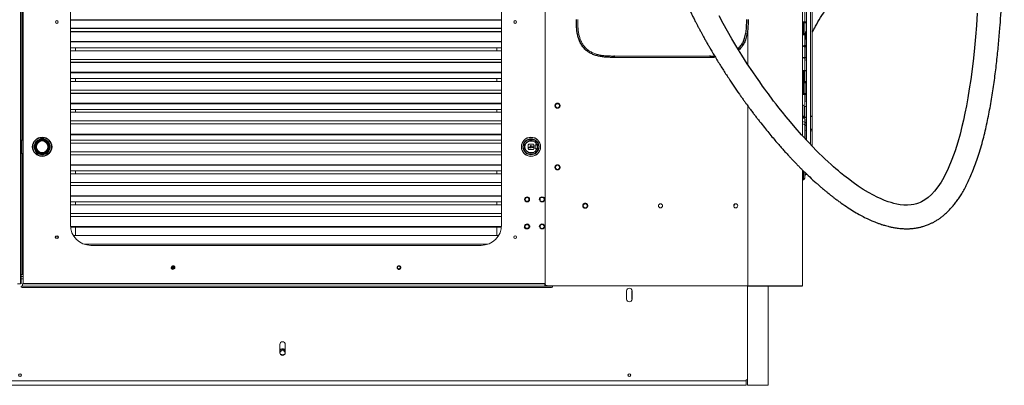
# Model space of a CAD drawing. Header units: millimetres. Extents: x 6 to 425, y 6 to 273.
# Tile 30 of 103: x 198 to 245, y 98 to 116. Entities that reach past the tile are written whole.
import ezdxf

# ---------------------------------------------------------------- set-up
doc = ezdxf.new("R2010")
doc.units = ezdxf.units.MM

msp = doc.modelspace()

# ---------------------------------------------------------------- linework, layer by layer
at = {"color": 144, "linetype": 'Continuous', "lineweight": 18}
for p, q in [((197.541, 102.642), (197.541, 148.087)), ((197.574, 147.887), (197.574, 102.642)), ((197.676, 147.887), (197.676, 102.642)), ((223.092, 147.857), (223.092, 102.657)), ((235.625, 147.957), (235.625, 109.854)), ((197.573, 147.255), (197.573, 109.647)), ((197.643, 109.647), (197.643, 147.255)), ((199.973, 105.523), (199.973, 145.023)), ((220.973, 145.023), (220.973, 105.523)), ((235.727, 119.053), (235.727, 109.742)), ((235.813, 119.053), (235.813, 109.649)), ((236.011, 109.438), (236.011, 119.053)), ((236.097, 119.053), (236.097, 109.387)), ((232.958, 115.122), (232.958, 113.334)), ((235.799, 115.416), (235.627, 115.414)), ((235.627, 115.364), (235.627, 115.398)), ((235.627, 115.364), (235.637, 115.364)), ((235.635, 115.406), (235.798, 115.408)), ((235.798, 115.355), (235.635, 115.356)), ((235.637, 115.398), (235.684, 115.398)), ((235.637, 115.364), (235.637, 115.398)), ((235.684, 115.364), (235.637, 115.364)), ((235.672, 115.347), (235.664, 115.347)), ((235.664, 114.834), (235.664, 115.347)), ((235.672, 115.415), (235.704, 115.415)), ((235.672, 115.347), (235.672, 114.834)), ((235.684, 115.398), (235.684, 115.364)), ((235.704, 115.415), (235.813, 115.416)), ((235.798, 115.408), (235.813, 115.408)), ((235.813, 115.354), (235.798, 115.355)), ((235.813, 115.416), (235.799, 115.416)), ((235.627, 114.817), (235.637, 114.817)), ((235.627, 114.817), (235.627, 114.784)), ((235.637, 114.784), (235.627, 114.784)), ((235.637, 114.776), (235.635, 114.776)), ((235.684, 114.826), (235.637, 114.826)), ((235.637, 114.817), (235.684, 114.818)), ((235.637, 114.784), (235.637, 114.817)), ((235.637, 114.784), (235.684, 114.783)), ((235.684, 114.775), (235.637, 114.776)), ((235.664, 114.784), (235.654, 114.784)), ((235.672, 114.834), (235.664, 114.834)), ((235.664, 114.784), (235.664, 114.784)), ((235.684, 114.826), (235.702, 114.826)), ((235.684, 114.783), (235.684, 114.818)), ((235.684, 114.783), (235.694, 114.783)), ((235.702, 114.775), (235.684, 114.775)), ((235.704, 114.835), (235.694, 114.834)), ((235.694, 114.818), (235.694, 114.783)), ((235.702, 114.826), (235.704, 114.826)), ((235.704, 114.775), (235.702, 114.775)), ((235.813, 114.836), (235.704, 114.835)), ((235.704, 114.826), (235.813, 114.827)), ((235.813, 114.774), (235.704, 114.775)), ((235.799, 114.766), (235.813, 114.766)), ((235.799, 114.255), (235.799, 114.766)), ((199.973, 114.429), (220.973, 114.429)), ((199.973, 114.148), (220.973, 114.148)), ((200.229, 114.004), (200.229, 114.148)), ((220.73, 114.004), (220.73, 114.148)), ((235.637, 114.237), (235.627, 114.237)), ((235.627, 114.203), (235.627, 114.237)), ((235.635, 114.245), (235.637, 114.245)), ((235.672, 114.246), (235.654, 114.245)), ((235.654, 114.237), (235.654, 114.203)), ((235.664, 114.203), (235.654, 114.203)), ((235.664, 114.203), (235.664, 114.237)), ((235.799, 114.255), (235.704, 114.254)), ((235.704, 114.246), (235.813, 114.247)), ((235.813, 114.194), (235.704, 114.194)), ((235.704, 114.186), (235.799, 114.185)), ((235.797, 114.502), (235.797, 114.542)), ((235.797, 114.542), (235.799, 114.542)), ((235.797, 114.502), (235.799, 114.502)), ((235.813, 114.255), (235.799, 114.255)), ((235.799, 113.674), (235.799, 114.185)), ((235.799, 114.185), (235.813, 114.185)), ((199.973, 114.004), (220.973, 114.004)), ((226.458, 113.745), (226.458, 113.766)), ((226.458, 113.745), (231.125, 113.745)), ((231.125, 113.679), (226.458, 113.679)), ((231.125, 113.745), (231.125, 113.679)), ((235.799, 113.674), (235.627, 113.673)), ((235.627, 113.623), (235.627, 113.656)), ((235.637, 113.623), (235.627, 113.623)), ((235.635, 113.665), (235.798, 113.666)), ((235.672, 113.673), (235.799, 113.674)), ((235.797, 113.898), (235.797, 113.938)), ((235.797, 113.898), (235.797, 113.674)), ((235.797, 113.666), (235.797, 113.51)), ((235.798, 113.666), (235.813, 113.666)), ((220.973, 113.583), (199.973, 113.583)), ((235.635, 113.615), (235.637, 113.615)), ((199.973, 112.928), (220.973, 112.928)), ((235.684, 113.042), (235.637, 113.042)), ((235.637, 113.034), (235.684, 113.034)), ((235.664, 112.512), (235.664, 113.025)), ((235.664, 113.025), (235.672, 113.025)), ((235.672, 113.025), (235.672, 112.512)), ((235.704, 113.025), (235.672, 113.025)), ((235.684, 113.034), (235.702, 113.034)), ((235.704, 113.025), (235.694, 113.025)), ((235.702, 113.034), (235.704, 113.034)), ((235.704, 113.034), (235.813, 113.033)), ((235.704, 113.025), (235.704, 112.504)), ((235.813, 113.024), (235.704, 113.025)), ((199.973, 112.648), (220.973, 112.648)), ((199.973, 112.503), (220.973, 112.503)), ((200.229, 112.503), (200.229, 112.648)), ((220.73, 112.503), (220.73, 112.648)), ((235.627, 112.462), (235.627, 112.495)), ((235.637, 112.495), (235.627, 112.495)), ((235.627, 112.462), (235.637, 112.462)), ((235.627, 112.445), (235.799, 112.444)), ((235.798, 112.452), (235.635, 112.454)), ((235.637, 112.504), (235.684, 112.504)), ((235.684, 112.496), (235.637, 112.495)), ((235.637, 112.495), (235.637, 112.462)), ((235.637, 112.462), (235.684, 112.462)), ((235.664, 112.512), (235.672, 112.512)), ((235.664, 112.445), (235.672, 112.445)), ((235.664, 111.932), (235.664, 112.445)), ((235.672, 112.445), (235.672, 111.932)), ((235.684, 112.462), (235.684, 112.496)), ((235.694, 112.496), (235.684, 112.496)), ((235.684, 112.462), (235.694, 112.461)), ((235.704, 112.513), (235.694, 112.513)), ((235.694, 112.496), (235.694, 112.461)), ((235.702, 112.504), (235.704, 112.504)), ((235.813, 112.505), (235.704, 112.504)), ((235.797, 112.419), (235.813, 112.419)), ((235.797, 111.529), (235.797, 112.419)), ((235.813, 112.452), (235.798, 112.452)), ((235.799, 112.444), (235.813, 112.444)), ((220.973, 112.082), (199.973, 112.082)), ((235.627, 111.882), (235.627, 111.915)), ((235.637, 111.915), (235.627, 111.915)), ((235.635, 111.923), (235.798, 111.925)), ((235.798, 111.872), (235.635, 111.873)), ((235.637, 111.915), (235.684, 111.915)), ((235.637, 111.881), (235.637, 111.915)), ((235.684, 111.881), (235.637, 111.881)), ((235.664, 111.932), (235.664, 111.924)), ((235.664, 111.915), (235.664, 111.915)), ((235.684, 111.915), (235.694, 111.916)), ((235.684, 111.915), (235.684, 111.881)), ((235.694, 111.881), (235.684, 111.881)), ((235.694, 111.881), (235.694, 111.916)), ((235.702, 111.924), (235.704, 111.924)), ((235.704, 111.873), (235.702, 111.873)), ((235.798, 111.925), (235.813, 111.925)), ((235.813, 111.872), (235.798, 111.872)), ((220.973, 111.442), (199.973, 111.442)), ((232.958, 111.315), (232.958, 102.557)), ((235.627, 111.335), (235.637, 111.335)), ((235.627, 111.335), (235.627, 111.301)), ((235.637, 111.301), (235.627, 111.301)), ((235.635, 111.343), (235.637, 111.343)), ((235.637, 111.301), (235.637, 111.335)), ((235.672, 111.343), (235.654, 111.343)), ((235.654, 111.335), (235.664, 111.335)), ((235.813, 111.291), (235.704, 111.292)), ((235.704, 111.284), (235.704, 110.771)), ((235.813, 111.283), (235.704, 111.284)), ((235.798, 111.344), (235.813, 111.344)), ((235.813, 111.353), (235.799, 111.353)), ((199.973, 111.147), (220.973, 111.147)), ((199.973, 111.003), (220.973, 111.003)), ((200.229, 111.003), (200.229, 111.147)), ((220.73, 111.003), (220.73, 111.147)), ((235.799, 110.772), (235.627, 110.771)), ((235.627, 110.754), (235.627, 110.721)), ((235.627, 110.754), (235.637, 110.754)), ((235.635, 110.762), (235.798, 110.764)), ((235.637, 110.721), (235.637, 110.754)), ((235.654, 110.754), (235.664, 110.754)), ((235.654, 110.754), (235.654, 110.72)), ((235.664, 110.72), (235.664, 110.754)), ((235.694, 110.771), (235.704, 110.771)), ((235.704, 110.763), (235.702, 110.763)), ((235.813, 110.764), (235.798, 110.764)), ((220.973, 110.582), (199.973, 110.582)), ((199.973, 110.437), (220.973, 110.437)), ((235.637, 110.721), (235.627, 110.721)), ((235.664, 110.72), (235.654, 110.72)), ((235.694, 110.703), (235.704, 110.703)), ((235.704, 110.712), (235.702, 110.712)), ((235.796, 110.324), (235.796, 110.335)), ((235.797, 109.915), (235.797, 110.664)), ((235.813, 110.649), (235.797, 110.664)), ((220.973, 109.941), (199.973, 109.941)), ((235.796, 109.929), (235.796, 109.94)), ((235.796, 109.881), (235.796, 109.893)), ((235.797, 109.915), (235.813, 109.915)), ((235.797, 109.915), (235.797, 109.666)), ((197.541, 109.647), (197.614, 109.647)), ((197.614, 109.647), (197.614, 109.003)), ((197.676, 109.647), (197.614, 109.647)), ((198.266, 109.483), (198.284, 109.518)), ((198.314, 109.427), (198.337, 109.427)), ((198.432, 109.658), (198.441, 109.658)), ((198.519, 109.595), (198.437, 109.581)), ((198.611, 109.61), (198.589, 109.607)), ((198.76, 109.658), (198.769, 109.658)), ((198.936, 109.483), (198.936, 109.492)), ((198.936, 109.492), (198.936, 109.483)), ((199.973, 109.647), (220.973, 109.647)), ((199.973, 109.502), (220.973, 109.502)), ((222.066, 109.155), (222.066, 109.492)), ((222.232, 109.658), (222.569, 109.658)), ((222.266, 109.401), (222.266, 109.425)), ((222.266, 109.401), (222.266, 109.246)), ((222.301, 109.458), (222.269, 109.44)), ((222.299, 109.458), (222.502, 109.458)), ((222.536, 109.357), (222.431, 109.357)), ((222.636, 109.567), (222.435, 109.602)), ((222.444, 109.336), (222.446, 109.336)), ((222.446, 109.311), (222.444, 109.311)), ((222.446, 109.336), (222.446, 109.311)), ((222.532, 109.44), (222.5, 109.458)), ((222.536, 109.415), (222.532, 109.42)), ((222.532, 109.42), (222.532, 109.357)), ((222.536, 109.425), (222.536, 109.401)), ((222.536, 109.246), (222.536, 109.401)), ((222.602, 109.224), (222.602, 109.423)), ((222.736, 109.423), (222.602, 109.423)), ((222.602, 109.423), (222.736, 109.423)), ((222.602, 109.423), (222.602, 109.423)), ((222.681, 109.572), (222.636, 109.567)), ((222.736, 109.492), (222.736, 109.155)), ((222.736, 109.423), (222.736, 109.423)), ((236.097, 109.387), (236.097, 109.349)), ((197.614, 109.003), (197.541, 109.003)), ((197.573, 109.003), (197.573, 103.107)), ((197.614, 109.003), (197.676, 109.003)), ((197.643, 103.107), (197.643, 109.003)), ((198.432, 108.988), (198.441, 108.988)), ((198.441, 108.988), (198.432, 108.988)), ((198.704, 109.036), (198.704, 109.06)), ((198.76, 108.988), (198.769, 108.988)), ((198.769, 108.988), (198.76, 108.988)), ((198.936, 109.155), (198.936, 109.164)), ((198.936, 109.164), (198.936, 109.155)), ((220.973, 109.081), (199.973, 109.081)), ((199.973, 108.937), (220.973, 108.937)), ((222.119, 109.22), (222.104, 109.276)), ((222.232, 108.988), (222.569, 108.988)), ((222.569, 108.988), (222.232, 108.988)), ((222.37, 109.29), (222.266, 109.29)), ((222.266, 109.29), (222.37, 109.29)), ((222.359, 109.192), (222.266, 109.246)), ((222.266, 109.222), (222.266, 109.246)), ((222.502, 109.188), (222.299, 109.188)), ((222.497, 109.192), (222.304, 109.192)), ((222.304, 109.192), (222.309, 109.188)), ((222.431, 109.29), (222.536, 109.29)), ((222.435, 109.044), (222.636, 109.08)), ((222.492, 109.188), (222.497, 109.192)), ((222.532, 109.29), (222.532, 109.227)), ((222.532, 109.227), (222.536, 109.232)), ((222.536, 109.246), (222.536, 109.222)), ((222.602, 109.224), (222.736, 109.224)), ((222.602, 109.223), (222.602, 109.224)), ((222.736, 109.223), (222.602, 109.223)), ((222.636, 109.08), (222.681, 109.075)), ((222.736, 109.223), (222.736, 109.224)), ((220.973, 108.44), (199.973, 108.44)), ((199.973, 108.427), (220.973, 108.427)), ((199.973, 108.146), (220.973, 108.146)), ((199.973, 108.002), (220.973, 108.002)), ((200.229, 108.002), (200.229, 108.146)), ((220.73, 108.002), (220.73, 108.146)), ((235.625, 108.188), (235.625, 102.557)), ((235.627, 107.72), (235.627, 108.182)), ((235.664, 107.722), (235.664, 108.147)), ((235.727, 108.084), (235.727, 107.789)), ((235.813, 107.98), (235.836, 107.983)), ((220.973, 107.58), (199.973, 107.58)), ((199.973, 107.436), (220.973, 107.436)), ((235.627, 107.72), (235.664, 107.722)), ((220.973, 106.94), (199.973, 106.94)), ((199.973, 106.926), (220.973, 106.926)), ((199.973, 106.646), (220.973, 106.646)), ((199.973, 106.501), (220.973, 106.501)), ((200.229, 106.501), (200.229, 106.646)), ((220.73, 106.501), (220.73, 106.646)), ((220.973, 106.08), (199.973, 106.08)), ((199.973, 105.936), (220.973, 105.936)), ((220.969, 105.439), (199.976, 105.439)), ((200.12, 105.001), (220.825, 105.001)), ((200.229, 105.001), (200.229, 105.426)), ((220.73, 105.001), (220.73, 105.426)), ((220.303, 104.579), (200.643, 104.579)), ((219.973, 104.523), (200.973, 104.523)), ((197.676, 103.107), (197.541, 103.107)), ((197.541, 102.642), (197.403, 102.642)), ((197.676, 103.001), (197.541, 103.001)), ((197.541, 102.895), (197.676, 102.895)), ((197.643, 102.642), (197.676, 102.642)), ((197.643, 102.542), (197.643, 102.642)), ((197.573, 102.542), (197.643, 102.542)), ((197.573, 102.542), (197.573, 102.484)), ((197.643, 102.542), (223.451, 102.542)), ((223.351, 102.466), (197.673, 102.466)), ((223.192, 102.557), (232.958, 102.557)), ((223.451, 102.542), (223.451, 102.557)), ((223.451, 102.484), (223.451, 102.542)), ((227.056, 101.907), (227.056, 102.307)), ((232.95, 97.707), (232.95, 102.557)), ((233.956, 102.557), (233.956, 97.707)), ((235.025, 102.557), (235.025, 102.553)), ((235.025, 102.553), (235.535, 102.553)), ((235.535, 102.557), (235.535, 102.553)), ((235.557, 102.557), (235.557, 102.553)), ((235.558, 102.553), (235.557, 102.553)), ((235.558, 102.557), (235.558, 102.553)), ((235.625, 102.553), (235.558, 102.553)), ((235.625, 102.557), (235.625, 102.553)), ((210.173, 99.294), (210.173, 99.694)), ((210.206, 99.341), (210.224, 99.341)), ((210.388, 99.341), (210.406, 99.341)), ((210.439, 99.294), (210.439, 99.694)), ((162.162, 97.918), (232.884, 97.918)), ((232.884, 97.918), (232.884, 97.971)), ((232.884, 97.971), (232.937, 97.971)), ((232.884, 97.918), (232.884, 97.707)), ((232.937, 97.971), (232.937, 97.707)), ((162.162, 97.707), (232.884, 97.707)), ((232.95, 97.707), (232.937, 97.707)), ((233.956, 97.707), (232.95, 97.707))]:
    msp.add_line(p, q, dxfattribs=at)
at = {"color": 7, "linetype": 'Continuous', "lineweight": 25}
for p, q in [((199.973, 115.505), (220.973, 115.505)), ((220.973, 115.083), (199.973, 115.083)), ((199.973, 114.939), (220.973, 114.939)), ((235.694, 114.818), (235.684, 114.818)), ((235.797, 114.835), (235.797, 114.93)), ((235.797, 114.542), (235.797, 114.827)), ((220.973, 114.443), (199.973, 114.443)), ((235.654, 114.237), (235.664, 114.237)), ((226.458, 113.745), (226.458, 113.679)), ((231.125, 113.745), (231.125, 113.766)), ((231.125, 113.745), (231.342, 113.748)), ((235.813, 113.675), (235.799, 113.674)), ((199.973, 113.438), (220.973, 113.438)), ((220.973, 112.942), (199.973, 112.942)), ((199.973, 111.938), (220.973, 111.938)), ((235.627, 111.882), (235.637, 111.881)), ((235.654, 111.915), (235.664, 111.915)), ((235.664, 111.932), (235.672, 111.932)), ((199.973, 111.428), (220.973, 111.428)), ((235.625, 110.816), (235.704, 110.816)), ((235.704, 110.771), (235.813, 110.772)), ((236.011, 110.816), (236.097, 110.816)), ((199.973, 109.927), (220.973, 109.927)), ((235.796, 110.125), (235.796, 110.136)), ((198.266, 109.483), (198.266, 109.492)), ((198.266, 109.155), (198.266, 109.164)), ((235.813, 108), (235.813, 107.98)), ((199.978, 105.426), (220.968, 105.426)), ((223.092, 102.642), (197.676, 102.642)), ((223.092, 102.557), (223.092, 102.657)), ((223.192, 102.557), (223.092, 102.557)), ((227.323, 101.907), (227.323, 102.307)), ((232.958, 102.557), (235.625, 102.557))]:
    msp.add_line(p, q, dxfattribs=at)
at = {"color": 7, "linetype": 'Continuous', "lineweight": 25, "flags": 128}
msp.add_lwpolyline([(244.131, 115.839), (244.088, 115.239), (244.041, 114.673), (243.991, 114.139), (243.938, 113.636), (243.875, 113.101), (243.808, 112.604), (243.74, 112.142), (243.671, 111.715), (243.6, 111.321), (243.529, 110.958), (243.458, 110.624), (243.384, 110.304), (243.294, 109.946), (243.184, 109.552), (243.052, 109.132), (242.897, 108.697), (242.714, 108.26), (242.503, 107.836), (242.366, 107.602), (242.216, 107.378), (242.044, 107.157), (241.899, 107.002), (241.742, 106.859), (241.574, 106.736), (241.409, 106.642), (241.343, 106.612), (241.265, 106.581), (241.167, 106.548), (241.044, 106.518), (240.907, 106.496), (240.734, 106.484), (240.557, 106.487), (240.381, 106.504), (240.22, 106.531), (240.066, 106.566), (239.931, 106.603), (239.784, 106.65), (239.62, 106.71), (239.443, 106.783), (239.26, 106.867), (239.075, 106.96), (238.828, 107.097), (238.576, 107.25), (238.327, 107.413), (238.086, 107.582), (237.853, 107.756), (237.632, 107.929), (237.55, 107.996), (237.478, 108.055), (237.417, 108.106), (237.367, 108.148), (237.313, 108.194), (237.242, 108.255), (237.137, 108.347), (237.01, 108.461), (236.862, 108.595), (236.714, 108.734), (236.306, 109.133), (235.927, 109.525), (235.579, 109.904), (235.261, 110.264), (235.033, 110.532), (234.826, 110.782), (234.639, 111.012), (234.474, 111.221), (234.336, 111.398), (234.216, 111.553), (234.115, 111.687), (234.031, 111.799), (233.957, 111.898), (233.884, 111.998), (233.792, 112.124), (233.676, 112.284), (233.537, 112.48), (233.376, 112.711), (233.194, 112.979), (232.933, 113.372), (232.67, 113.782), (232.421, 114.184), (232.186, 114.577), (231.964, 114.96), (231.756, 115.333), (231.561, 115.694)], dxfattribs=at)
at = {"color": 144, "linetype": 'Continuous', "lineweight": 18, "flags": 128}
for points in [[(198.384, 109.625), (198.439, 109.658), (198.441, 109.658)], [(198.76, 109.658), (198.762, 109.658), (198.814, 109.627)], [(222.681, 109.572), (222.666, 109.589), (222.662, 109.592)]]:
    msp.add_lwpolyline(points, dxfattribs=at)
at = {"color": 144, "linetype": 'Continuous', "lineweight": 18}
for centre, radius in [((199.321, 115.402), 0.0667), ((221.625, 115.402), 0.0667), ((223.692, 111.324), 0.1), ((198.601, 109.323), 0.467), ((222.401, 109.323), 0.467), ((198.601, 109.323), 0.39), ((198.601, 109.323), 0.371), ((198.601, 109.323), 0.305), ((198.601, 109.323), 0.283), ((222.401, 109.323), 0.39), ((222.401, 109.323), 0.3), ((222.401, 109.323), 0.045), ((223.692, 108.324), 0.1), ((222.208, 106.762), 0.1), ((222.208, 106.762), 0.09), ((222.941, 106.762), 0.1), ((225.042, 106.45), 0.1), ((228.708, 106.45), 0.1), ((232.37, 106.45), 0.1), ((222.941, 105.443), 0.1), ((221.625, 104.925), 0.0667), ((204.973, 103.44), 0.0667), ((204.973, 103.44), 0.0596), ((204.973, 103.44), 0.06), ((204.973, 103.44), 0.02), ((215.973, 103.44), 0.0667), ((197.523, 98.207), 0.0667), ((227.189, 98.207), 0.0667)]:
    msp.add_circle(centre, radius, dxfattribs=at)
at = {"color": 7, "linetype": 'Continuous', "lineweight": 25}
for centre, radius in [((198.601, 109.323), 0.466), ((198.601, 109.323), 0.46), ((198.601, 109.323), 0.338), ((222.208, 105.443), 0.1), ((199.321, 104.925), 0.0667)]:
    msp.add_circle(centre, radius, dxfattribs=at)
at = {"color": 144, "linetype": 'Continuous', "lineweight": 18}
for centre, radius, start, end in [((235.635, 115.398), 0.00833, 90.5, 180), ((235.635, 115.364), 0.00833, 180, 269.5), ((235.876, 115.402), 0.239, 179.0002, 180.9998), ((235.876, 115.36), 0.239, 179.0002, 180.9998), ((235.923, 115.402), 0.239, 179.0002, 180.9998), ((235.923, 115.36), 0.239, 179.0002, 180.9998), ((235.783, 115.414), 0.0159, 337.2903, 7.845), ((235.876, 114.822), 0.239, 179.0002, 180.9998), ((235.923, 114.822), 0.239, 179.0002, 180.9998), ((235.702, 114.818), 0.00833, 90.5, 180), ((235.465, 114.83), 0.239, 359.0002, 0.9998), ((235.635, 114.237), 0.00833, 90.5, 180), ((235.876, 114.241), 0.239, 179.0002, 180.9998), ((235.893, 114.241), 0.239, 179.0002, 180.9998), ((235.672, 114.237), 0.00833, 90.5, 180), ((235.465, 114.25), 0.239, 359.0002, 0.9998), ((235.465, 114.19), 0.239, 359.0002, 0.9998), ((235.635, 113.623), 0.00833, 180, 269.5), ((235.876, 113.619), 0.239, 179.0002, 180.9998), ((235.672, 113.657), 0.00833, 90.5, 180), ((235.702, 113.622), 0.00833, 180, 269.5), ((235.876, 113.038), 0.239, 179.0002, 180.9998), ((235.923, 113.038), 0.239, 179.0002, 180.9998), ((235.465, 113.029), 0.239, 359.0002, 0.9998), ((235.635, 112.462), 0.00833, 180, 269.5), ((235.876, 112.5), 0.239, 179.0002, 180.9998), ((235.876, 112.458), 0.239, 179.0002, 180.9998), ((235.923, 112.5), 0.239, 179.0002, 180.9998), ((235.923, 112.457), 0.239, 179.0002, 180.9998), ((235.783, 112.446), 0.0159, 352.155, 22.7097), ((235.635, 111.915), 0.00833, 90.5, 180), ((235.635, 111.882), 0.00833, 180, 269.5), ((235.876, 111.919), 0.239, 179.0002, 180.9998), ((235.672, 111.915), 0.00833, 90.5, 180), ((235.923, 111.877), 0.239, 179.0002, 180.9998), ((235.702, 111.881), 0.00833, 180, 269.5), ((235.635, 111.335), 0.00833, 90.5, 180), ((235.876, 111.339), 0.239, 179.0002, 180.9998), ((235.893, 111.339), 0.239, 179.0002, 180.9998), ((235.672, 111.335), 0.00833, 90.5, 180), ((235.465, 111.288), 0.239, 359.0002, 0.9998), ((235.783, 111.35), 0.0159, 337.2903, 7.845), ((235.783, 110.77), 0.0159, 337.2903, 7.845), ((235.434, 109.904), 0.677, 57.5616, 73.6182), ((235.403, 109.887), 0.604, 49.2285, 68.4154), ((235.465, 110.707), 0.239, 359.0002, 0.9998), ((235.47, 109.937), 0.627, 0.0641, 30.3664), ((198.601, 109.323), 0.375, 116.7049, 153.2951), ((198.601, 109.323), 0.371, 129.2398, 146.7053), ((198.601, 109.323), 0.375, 26.7049, 44.9695), ((222.401, 109.323), 0.375, 116.7049, 153.2951), ((222.401, 109.323), 0.367, 135, 156.0128), ((222.386, 109.323), 0.283, 79.9199, 280.0801), ((222.401, 109.323), 0.367, 113.9872, 135), ((222.299, 109.425), 0.0333, 90, 180), ((222.401, 109.323), 0.167, 125.9041, 144.0959), ((222.401, 109.323), 0.3, 69.8521, 105.1256), ((222.401, 109.323), 0.0517, 40.159, 180), ((222.401, 109.323), 0.0517, 180, 319.8035), ((222.502, 109.425), 0.0333, 0, 90), ((222.401, 109.323), 0.367, 23.9872, 66.0128), ((222.401, 109.323), 0.375, 26.7049, 63.2951), ((198.601, 109.323), 0.371, 205.5147, 228.5636), ((198.601, 109.323), 0.375, 206.7049, 243.2951), ((198.601, 109.323), 0.375, 296.7049, 333.2951), ((198.601, 109.323), 0.375, 296.7049, 333.2951), ((222.401, 109.323), 0.367, 203.9872, 246.0128), ((222.401, 109.323), 0.375, 206.7049, 243.2951), ((222.299, 109.222), 0.0333, 180, 270), ((222.502, 109.222), 0.0333, 270, 0), ((222.401, 109.323), 0.367, 293.9872, 336.0128), ((222.401, 109.323), 0.375, 296.7049, 333.2951), ((235.827, 107.881), 0.1, 98, 180), ((235.66, 107.789), 0.0667, 273, 0), ((200.973, 105.523), 1, 180, 270), ((219.973, 105.523), 1, 270, 0), ((223.192, 102.657), 0.1, 180, 270), ((197.649, 102.623), 0.159, 241.5184, 278.7795), ((223.375, 102.623), 0.159, 261.2205, 298.4816), ((227.189, 102.307), 0.133, 0, 180), ((227.189, 101.907), 0.133, 180, 0), ((210.306, 99.694), 0.133, 0, 180), ((210.306, 99.341), 0.146, 23.8955, 156.1045), ((210.306, 99.294), 0.133, 180, 0), ((210.306, 99.341), 0.146, 204.6061, 270), ((210.306, 99.341), 0.1, 0, 180), ((210.306, 99.341), 0.082, 0, 180), ((210.306, 99.341), 0.146, 270, 335.3939)]:
    msp.add_arc(centre, radius, start, end, dxfattribs=at)
at = {"color": 7, "linetype": 'Continuous', "lineweight": 25}
for centre, radius, start, end in [((235.702, 115.398), 0.00833, 90.5, 180), ((235.635, 114.817), 0.00833, 90.5, 180), ((235.783, 113.672), 0.0159, 337.2903, 7.845), ((235.876, 111.877), 0.239, 179.0002, 180.9998), ((235.893, 111.919), 0.239, 179.0002, 180.9998), ((198.601, 109.323), 0.3, 90, 159.8547), ((198.601, 109.323), 0.3, 290.151, 90), ((198.601, 109.323), 0.375, 26.7049, 63.2951), ((222.401, 109.323), 0.045, 52.9752, 180), ((222.401, 109.323), 0.045, 180, 227.8191)]:
    msp.add_arc(centre, radius, start, end, dxfattribs=at)
at = {"color": 144, "linetype": 'Continuous', "lineweight": 18}
for centre, major_axis, ratio, start_param, end_param in [((235.397, 114.645), (0.6, 0), 0.64565, 0.804501, 0.843564), ((235.672, 113.025), (-0.00007, 0.00833), 0.008724, 6.283033, 7.853753), ((235.672, 111.932), (0.00007, 0.00833), 0.008724, 1.571025, 3.141745), ((235.397, 112.556), (0, 1.382), 0.434183, 3.868825, 3.907888)]:
    msp.add_ellipse(centre, major_axis=major_axis, ratio=ratio, start_param=start_param, end_param=end_param, dxfattribs=at)
at = {"color": 7, "linetype": 'Continuous', "lineweight": 25}
for centre, major_axis, ratio, start_param, end_param in [((235.397, 114.642), (0.597, 0), 0.649257, 0.799109, 0.836061), ((235.397, 112.555), (0, 1.382), 0.431771, 3.876328, 3.91328)]:
    msp.add_ellipse(centre, major_axis=major_axis, ratio=ratio, start_param=start_param, end_param=end_param, dxfattribs=at)
for points, knots in [([(228.614, 121.12), (228.615, 121.048), (228.617, 120.915), (228.628, 120.722), (228.643, 120.556), (228.658, 120.42), (228.671, 120.314), (228.681, 120.24), (228.689, 120.19), (228.695, 120.149), (228.702, 120.101), (228.713, 120.038), (228.727, 119.958), (228.747, 119.85), (228.775, 119.71), (228.813, 119.533), (228.862, 119.327), (228.922, 119.094), (228.992, 118.847), (229.068, 118.594), (229.176, 118.263), (229.32, 117.854), (229.507, 117.371), (229.705, 116.896), (229.88, 116.504), (230.026, 116.192), (230.136, 115.961), (230.241, 115.748), (230.336, 115.56), (230.416, 115.402), (230.48, 115.281), (230.526, 115.192), (230.558, 115.132), (230.587, 115.077), (230.621, 115.013), (230.669, 114.924), (230.732, 114.808), (230.808, 114.669), (230.894, 114.515), (230.985, 114.354), (231.077, 114.194), (231.231, 113.93), (231.447, 113.568), (231.733, 113.11), (232.01, 112.68), (232.281, 112.274), (232.491, 111.969), (232.65, 111.743), (232.751, 111.601), (232.843, 111.474), (232.917, 111.371), (232.975, 111.292), (233.019, 111.233), (233.057, 111.182), (233.098, 111.126), (233.152, 111.054), (233.224, 110.958), (233.315, 110.838), (233.42, 110.701), (233.572, 110.507), (233.759, 110.271), (233.976, 110.003), (234.18, 109.759), (234.369, 109.538), (234.541, 109.34), (234.694, 109.167), (234.813, 109.036), (234.901, 108.94), (234.962, 108.873), (235.019, 108.812), (235.082, 108.746), (235.159, 108.663), (235.256, 108.562), (235.365, 108.449), (235.48, 108.332), (235.654, 108.158), (235.896, 107.923), (236.147, 107.689), (236.346, 107.511), (236.476, 107.397), (236.59, 107.299), (236.673, 107.229), (236.73, 107.181), (236.776, 107.143), (236.83, 107.099), (236.902, 107.041), (236.991, 106.97), (237.097, 106.886), (237.22, 106.792), (237.358, 106.689), (237.566, 106.539), (237.832, 106.358), (238.146, 106.161), (238.437, 105.995), (238.703, 105.857), (238.933, 105.75), (239.126, 105.668), (239.284, 105.607), (239.402, 105.565), (239.491, 105.535), (239.569, 105.511), (239.669, 105.481), (239.797, 105.447), (239.947, 105.412), (240.136, 105.376), (240.347, 105.348), (240.569, 105.333), (240.77, 105.332), (240.967, 105.344), (241.157, 105.368), (241.333, 105.402), (241.469, 105.438), (241.572, 105.47), (241.664, 105.501), (241.77, 105.543), (241.889, 105.596), (242.02, 105.662), (242.152, 105.739), (242.284, 105.826), (242.406, 105.916), (242.531, 106.019), (242.654, 106.129), (242.767, 106.243), (242.854, 106.337), (242.925, 106.418), (242.989, 106.495), (243.054, 106.577), (243.14, 106.691), (243.247, 106.844), (243.375, 107.044), (243.504, 107.267), (243.633, 107.513), (243.763, 107.784), (243.892, 108.084), (244.021, 108.416), (244.149, 108.78), (244.273, 109.175), (244.426, 109.716), (244.591, 110.4), (244.755, 111.221), (244.892, 112.047), (245.007, 112.868), (245.101, 113.676), (245.179, 114.464), (245.24, 115.206), (245.288, 115.898), (245.326, 116.537), (245.356, 117.141), (245.38, 117.714), (245.399, 118.274), (245.418, 118.943), (245.434, 119.74), (245.444, 120.673), (245.447, 121.645), (245.441, 122.656), (245.426, 123.706), (245.404, 124.794), (245.373, 125.901), (245.335, 127.025), (245.289, 128.165), (245.236, 129.338), (245.174, 130.543), (245.105, 131.78), (245.028, 133.047), (244.932, 134.51), (244.816, 136.167), (244.676, 138.014), (244.525, 139.882), (244.363, 141.779), (244.191, 143.7), (244.011, 145.64), (243.823, 147.579), (243.631, 149.512), (243.435, 151.431), (243.236, 153.331), (243.061, 154.983), (242.91, 156.387), (242.784, 157.546), (242.66, 158.688), (242.537, 159.811), (242.417, 160.911), (242.299, 161.987), (242.188, 163.002), (242.085, 163.951), (241.99, 164.827), (241.901, 165.661), (241.818, 166.451), (241.74, 167.198), (241.669, 167.897), (241.604, 168.549), (241.544, 169.157), (241.491, 169.725), (241.442, 170.257), (241.399, 170.751), (241.361, 171.21), (241.334, 171.561), (241.315, 171.816), (241.303, 171.984), (241.291, 172.15), (241.279, 172.324), (241.267, 172.516), (241.253, 172.729), (241.24, 172.962), (241.228, 173.178), (241.217, 173.372), (241.209, 173.544), (241.201, 173.716), (241.194, 173.885), (241.188, 174.051), (241.183, 174.211), (241.178, 174.362), (241.175, 174.499), (241.174, 174.586), (241.173, 174.623), (241.173, 174.626)], [0, 0, 0, 0, 0.003024, 0.00562, 0.007797, 0.00956, 0.010911, 0.011851, 0.012382, 0.012808, 0.013411, 0.014218, 0.015229, 0.016446, 0.018287, 0.020463, 0.022979, 0.025839, 0.028859, 0.031851, 0.034817, 0.040553, 0.046188, 0.051717, 0.057131, 0.059918, 0.06267, 0.06524, 0.06746, 0.069326, 0.070832, 0.071774, 0.072483, 0.072987, 0.073703, 0.074769, 0.076186, 0.077847, 0.079773, 0.081723, 0.083664, 0.085598, 0.091301, 0.096917, 0.102555, 0.107375, 0.112266, 0.114206, 0.116101, 0.117757, 0.119157, 0.120094, 0.120867, 0.121477, 0.122099, 0.123052, 0.124317, 0.125908, 0.127815, 0.12978, 0.133708, 0.137357, 0.140727, 0.143821, 0.146635, 0.149098, 0.151191, 0.152296, 0.153264, 0.154094, 0.154969, 0.156186, 0.157713, 0.159475, 0.161236, 0.162984, 0.167397, 0.172099, 0.174054, 0.176047, 0.177717, 0.178938, 0.179597, 0.180119, 0.180873, 0.181876, 0.183125, 0.184585, 0.186273, 0.188181, 0.190208, 0.194674, 0.198733, 0.202406, 0.205712, 0.208668, 0.210827, 0.212702, 0.214303, 0.215004, 0.21586, 0.217024, 0.218491, 0.220255, 0.222194, 0.224907, 0.227374, 0.229606, 0.231611, 0.233946, 0.235927, 0.237568, 0.238575, 0.239511, 0.240756, 0.242339, 0.243853, 0.245585, 0.247374, 0.249021, 0.250525, 0.252633, 0.254371, 0.255731, 0.256777, 0.257839, 0.258958, 0.260135, 0.26245, 0.264982, 0.267745, 0.270675, 0.273859, 0.277318, 0.281072, 0.285145, 0.289559, 0.294161, 0.302916, 0.311736, 0.320542, 0.329258, 0.33781, 0.34613, 0.354157, 0.361207, 0.367921, 0.374264, 0.380204, 0.385946, 0.391852, 0.401223, 0.410996, 0.421174, 0.431759, 0.442751, 0.45415, 0.465953, 0.47754, 0.489484, 0.501779, 0.514418, 0.527391, 0.54069, 0.554301, 0.573436, 0.592854, 0.612499, 0.63232, 0.652672, 0.673094, 0.693524, 0.713897, 0.734146, 0.754201, 0.773989, 0.786409, 0.79867, 0.810753, 0.822637, 0.834302, 0.845725, 0.85687, 0.866668, 0.876019, 0.884926, 0.893394, 0.901429, 0.909039, 0.916049, 0.922672, 0.928917, 0.934796, 0.940318, 0.945498, 0.950357, 0.952391, 0.954372, 0.956304, 0.958307, 0.960656, 0.963352, 0.966384, 0.969751, 0.972187, 0.974786, 0.977562, 0.980537, 0.983738, 0.987203, 0.990981, 0.995126, 0.999666, 1, 1, 1, 1]), ([(236.097, 114.899), (236.149, 115), (236.276, 115.242), (236.502, 115.625), (236.768, 116.041), (237.05, 116.438), (237.331, 116.802), (237.612, 117.135), (237.889, 117.44), (238.192, 117.75), (238.519, 118.06), (238.869, 118.365), (239.206, 118.64), (239.529, 118.887), (239.865, 119.13), (240.21, 119.366), (240.559, 119.593), (240.866, 119.785), (241.13, 119.947), (241.357, 120.082), (241.562, 120.204), (241.749, 120.314), (241.987, 120.453), (242.285, 120.628), (242.582, 120.805), (242.821, 120.951), (243, 121.062), (243.172, 121.172), (243.3, 121.256), (243.404, 121.326), (243.491, 121.386), (243.589, 121.455), (243.701, 121.536), (243.843, 121.641), (244.004, 121.769), (244.162, 121.901), (244.256, 121.986), (244.294, 122.022)], [0, 0, 0, 0, 0.02904, 0.070242, 0.114464, 0.156192, 0.195665, 0.23309, 0.268643, 0.302473, 0.345442, 0.385768, 0.423635, 0.459191, 0.492554, 0.53308, 0.570166, 0.603932, 0.63025, 0.654257, 0.675995, 0.695522, 0.714454, 0.752644, 0.792202, 0.812517, 0.833204, 0.853494, 0.871703, 0.882041, 0.891885, 0.903856, 0.918465, 0.934413, 0.958797, 0.983025, 1, 1, 1, 1]), ([(226.458, 113.679), (226.394, 113.679), (226.33, 113.679), (226.202, 113.681), (226.138, 113.683), (226.01, 113.692), (225.946, 113.698), (225.819, 113.715), (225.756, 113.726), (225.631, 113.754), (225.57, 113.771), (225.478, 113.802), (225.448, 113.813), (225.389, 113.838), (225.36, 113.851), (225.274, 113.893), (225.219, 113.925), (225.14, 113.98), (225.114, 114), (225.065, 114.041), (225.041, 114.063), (224.973, 114.132), (224.932, 114.181), (224.877, 114.26), (224.86, 114.287), (224.827, 114.342), (224.812, 114.371), (224.77, 114.457), (224.746, 114.516), (224.705, 114.637), (224.688, 114.698), (224.667, 114.792), (224.661, 114.823), (224.65, 114.887), (224.645, 114.918), (224.632, 115.013), (224.626, 115.077), (224.618, 115.204), (224.615, 115.268), (224.613, 115.396), (224.613, 115.46), (224.613, 115.524)], [0, 0, 0, 0, 0.0625, 0.0625, 0.125, 0.125, 0.1875, 0.1875, 0.25, 0.25, 0.3125, 0.3125, 0.34375, 0.34375, 0.375, 0.375, 0.4375, 0.4375, 0.46875, 0.46875, 0.5, 0.5, 0.5625, 0.5625, 0.59375, 0.59375, 0.625, 0.625, 0.6875, 0.6875, 0.75, 0.75, 0.78125, 0.78125, 0.8125, 0.8125, 0.875, 0.875, 0.9375, 0.9375, 1, 1, 1, 1]), ([(232.475, 114.096), (232.489, 114.108), (232.533, 114.144), (232.612, 114.237), (232.706, 114.378), (232.793, 114.576), (232.855, 114.8), (232.891, 115.044), (232.903, 115.286), (232.904, 115.445), (232.904, 115.524)], [0, 0, 0, 0, 0.03641, 0.109157, 0.237423, 0.365902, 0.527978, 0.690299, 0.845095, 1, 1, 1, 1]), ([(232.97, 115.524), (232.97, 115.444), (232.97, 115.283), (232.957, 115.036), (232.92, 114.785), (232.855, 114.552), (232.764, 114.345), (232.665, 114.196), (232.578, 114.095), (232.529, 114.054), (232.51, 114.039)], [0, 0, 0, 0, 0.150415, 0.300724, 0.461453, 0.621948, 0.751707, 0.88126, 0.955492, 1, 1, 1, 1]), ([(231.381, 113.683), (231.372, 113.682), (231.287, 113.677), (231.201, 113.678), (231.125, 113.679)], [0, 0, 0, 0, 0.10748, 1, 1, 1, 1]), ([(222.818, 106.762), (222.818, 106.83), (222.873, 106.885), (223.009, 106.885), (223.064, 106.83), (223.064, 106.762)], [0, 0, 0, 0, 0.5, 0.5, 1, 1, 1, 1]), ([(222.326, 105.478), (222.345, 105.413), (222.308, 105.345), (222.178, 105.306), (222.109, 105.343), (222.09, 105.408)], [0, 0, 0, 0, 0.5, 0.5, 1, 1, 1, 1]), ([(222.818, 105.443), (222.818, 105.511), (222.873, 105.566), (223.009, 105.566), (223.064, 105.511), (223.064, 105.443)], [0, 0, 0, 0, 0.5, 0.5, 1, 1, 1, 1])]:
    msp.add_open_spline(points, degree=3, knots=knots, dxfattribs=at)
at = {"color": 144, "linetype": 'Continuous', "lineweight": 18}
for points, knots in [([(224.68, 115.524), (224.68, 115.462), (224.68, 115.401), (224.682, 115.277), (224.684, 115.215), (224.692, 115.092), (224.697, 115.031), (224.709, 114.939), (224.714, 114.908), (224.724, 114.847), (224.73, 114.817), (224.75, 114.726), (224.766, 114.667), (224.804, 114.55), (224.827, 114.493), (224.867, 114.409), (224.882, 114.381), (224.913, 114.327), (224.929, 114.301), (224.982, 114.225), (225.021, 114.177), (225.087, 114.111), (225.11, 114.09), (225.158, 114.05), (225.183, 114.031), (225.26, 113.978), (225.313, 113.948), (225.396, 113.907), (225.424, 113.895), (225.482, 113.872), (225.511, 113.861), (225.6, 113.832), (225.659, 113.816), (225.78, 113.789), (225.84, 113.779), (225.963, 113.763), (226.025, 113.757), (226.149, 113.75), (226.211, 113.748), (226.334, 113.745), (226.396, 113.745), (226.458, 113.745)], [0, 0, 0, 0, 0.0625, 0.0625, 0.125, 0.125, 0.1875, 0.1875, 0.21875, 0.21875, 0.25, 0.25, 0.3125, 0.3125, 0.375, 0.375, 0.40625, 0.40625, 0.4375, 0.4375, 0.5, 0.5, 0.53125, 0.53125, 0.5625, 0.5625, 0.625, 0.625, 0.65625, 0.65625, 0.6875, 0.6875, 0.75, 0.75, 0.8125, 0.8125, 0.875, 0.875, 0.9375, 0.9375, 1, 1, 1, 1]), ([(235.635, 115.406), (235.633, 115.406), (235.631, 115.407), (235.628, 115.411), (235.627, 115.412), (235.627, 115.414)], [0, 0, 0, 0, 0.5, 0.5, 1, 1, 1, 1]), ([(235.694, 115.414), (235.694, 115.414), (235.694, 115.414), (235.694, 115.414), (235.694, 115.415), (235.694, 115.415), (235.694, 115.415)], [0, 0, 0, 0, 0.056163, 0.535772, 0.965952, 1, 1, 1, 1]), ([(235.694, 115.407), (235.694, 115.407), (235.694, 115.405), (235.694, 115.402), (235.694, 115.399), (235.694, 115.399), (235.694, 115.398)], [0, 0, 0, 0, 0.016034, 0.347764, 0.673789, 1, 1, 1, 1]), ([(235.635, 114.826), (235.633, 114.826), (235.631, 114.827), (235.628, 114.83), (235.627, 114.832), (235.627, 114.834)], [0, 0, 0, 0, 0.5, 0.5, 1, 1, 1, 1]), ([(235.627, 114.817), (235.627, 114.817), (235.627, 114.818), (235.627, 114.82), (235.627, 114.821), (235.627, 114.826), (235.627, 114.83), (235.627, 114.834)], [0, 0, 0, 0, 0.25, 0.25, 0.5, 0.5, 1, 1, 1, 1]), ([(235.702, 114.826), (235.702, 114.826), (235.702, 114.827), (235.7, 114.829), (235.699, 114.83), (235.697, 114.832), (235.696, 114.832), (235.694, 114.834), (235.694, 114.834), (235.694, 114.834)], [0, 0, 0, 0, 0.25, 0.25, 0.5, 0.5, 0.75, 0.75, 1, 1, 1, 1]), ([(235.635, 113.665), (235.633, 113.665), (235.631, 113.666), (235.628, 113.669), (235.627, 113.671), (235.627, 113.673)], [0, 0, 0, 0, 0.5, 0.5, 1, 1, 1, 1]), ([(235.702, 113.034), (235.702, 113.034), (235.702, 113.033), (235.7, 113.031), (235.699, 113.03), (235.697, 113.028), (235.696, 113.027), (235.694, 113.026), (235.694, 113.026), (235.694, 113.025)], [0, 0, 0, 0, 0.25, 0.25, 0.5, 0.5, 0.75, 0.75, 1, 1, 1, 1]), ([(235.635, 112.454), (235.633, 112.454), (235.631, 112.452), (235.628, 112.449), (235.627, 112.447), (235.627, 112.445)], [0, 0, 0, 0, 0.5, 0.5, 1, 1, 1, 1]), ([(235.702, 112.504), (235.702, 112.504), (235.702, 112.505), (235.7, 112.507), (235.699, 112.508), (235.697, 112.51), (235.696, 112.511), (235.694, 112.512), (235.694, 112.512), (235.694, 112.513)], [0, 0, 0, 0, 0.25, 0.25, 0.5, 0.5, 0.75, 0.75, 1, 1, 1, 1]), ([(223.81, 111.359), (223.809, 111.361), (223.808, 111.365), (223.805, 111.371), (223.803, 111.377), (223.8, 111.383), (223.796, 111.389), (223.793, 111.395), (223.787, 111.401), (223.781, 111.409), (223.771, 111.418), (223.761, 111.426), (223.747, 111.435), (223.727, 111.443), (223.703, 111.447), (223.679, 111.447), (223.657, 111.443), (223.635, 111.434), (223.615, 111.421), (223.597, 111.404), (223.585, 111.387), (223.578, 111.372), (223.574, 111.36), (223.571, 111.348), (223.569, 111.335), (223.568, 111.324), (223.569, 111.312), (223.571, 111.301), (223.573, 111.293), (223.574, 111.289)], [0, 0, 0, 0, 0.017277, 0.03443, 0.05151, 0.068566, 0.085649, 0.10281, 0.120098, 0.152252, 0.184451, 0.217289, 0.250174, 0.315809, 0.38008, 0.440024, 0.500014, 0.559959, 0.619949, 0.68422, 0.749855, 0.782693, 0.815578, 0.847732, 0.879931, 0.910075, 0.939954, 0.969839, 1, 1, 1, 1]), ([(223.574, 111.289), (223.574, 111.287), (223.576, 111.283), (223.578, 111.277), (223.581, 111.271), (223.584, 111.265), (223.587, 111.259), (223.591, 111.254), (223.596, 111.247), (223.603, 111.239), (223.612, 111.23), (223.622, 111.223), (223.636, 111.214), (223.656, 111.206), (223.68, 111.201), (223.704, 111.201), (223.727, 111.205), (223.748, 111.214), (223.768, 111.227), (223.786, 111.244), (223.798, 111.261), (223.805, 111.277), (223.81, 111.289), (223.813, 111.301), (223.814, 111.313), (223.815, 111.325), (223.814, 111.336), (223.813, 111.348), (223.811, 111.355), (223.81, 111.359)], [0, 0, 0, 0, 0.0172769, 0.0344302, 0.0515097, 0.0685658, 0.085649, 0.1028097, 0.1200975, 0.1522516, 0.1844511, 0.2172894, 0.2501741, 0.3158091, 0.3800802, 0.4400244, 0.5000144, 0.5599587, 0.6199487, 0.6842198, 0.7498548, 0.7826931, 0.8155778, 0.8477318, 0.8799314, 0.9100752, 0.9399544, 0.9698393, 1, 1, 1, 1]), ([(235.635, 111.343), (235.633, 111.343), (235.631, 111.344), (235.628, 111.347), (235.627, 111.349), (235.627, 111.351)], [0, 0, 0, 0, 0.5, 0.5, 1, 1, 1, 1]), ([(235.627, 111.335), (235.627, 111.335), (235.627, 111.335), (235.627, 111.337), (235.627, 111.338), (235.627, 111.343), (235.627, 111.347), (235.627, 111.351)], [0, 0, 0, 0, 0.25, 0.25, 0.5, 0.5, 1, 1, 1, 1]), ([(235.797, 111.523), (235.797, 111.523), (235.797, 111.523), (235.797, 111.523), (235.797, 111.523), (235.797, 111.523), (235.796, 111.524), (235.796, 111.524), (235.796, 111.524), (235.796, 111.524), (235.796, 111.524), (235.796, 111.524), (235.796, 111.524)], [0, 0, 0, 0, 0.00003511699, 0.00003511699, 0.00003511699, 0.00007017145, 0.00007017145, 0.00007017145, 0.00008399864, 0.00008399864, 0.00008399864, 0.00008671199, 0.00008671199, 0.00008671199, 0.00008671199]), ([(235.797, 111.529), (235.797, 111.528), (235.797, 111.527), (235.797, 111.525), (235.797, 111.524), (235.797, 111.523), (235.797, 111.523), (235.797, 111.523)], [0, 0, 0, 0, 0.5, 0.5, 0.75, 0.75, 1, 1, 1, 1]), ([(235.635, 110.762), (235.633, 110.762), (235.631, 110.764), (235.628, 110.767), (235.627, 110.769), (235.627, 110.771)], [0, 0, 0, 0, 0.5, 0.5, 1, 1, 1, 1]), ([(235.702, 110.712), (235.702, 110.712), (235.702, 110.711), (235.7, 110.709), (235.699, 110.708), (235.697, 110.706), (235.696, 110.706), (235.694, 110.704), (235.694, 110.704), (235.694, 110.703)], [0, 0, 0, 0, 0.25, 0.25, 0.5, 0.5, 0.75, 0.75, 1, 1, 1, 1]), ([(222.861, 109.323), (222.861, 109.384), (222.849, 109.444), (222.803, 109.555), (222.769, 109.607), (222.684, 109.692), (222.633, 109.726), (222.521, 109.772), (222.461, 109.784), (222.34, 109.784), (222.28, 109.772), (222.169, 109.726), (222.117, 109.692), (222.032, 109.607), (221.998, 109.555), (221.952, 109.444), (221.94, 109.384), (221.94, 109.263), (221.952, 109.203), (221.998, 109.091), (222.032, 109.04), (222.117, 108.955), (222.169, 108.921), (222.28, 108.875), (222.34, 108.863), (222.461, 108.863), (222.521, 108.875), (222.633, 108.921), (222.684, 108.955), (222.769, 109.04), (222.803, 109.091), (222.849, 109.203), (222.861, 109.263), (222.861, 109.323)], [0, 0, 0, 0, 0.0625, 0.0625, 0.125, 0.125, 0.1875, 0.1875, 0.25, 0.25, 0.3125, 0.3125, 0.375, 0.375, 0.4375, 0.4375, 0.5, 0.5, 0.5625, 0.5625, 0.625, 0.625, 0.6875, 0.6875, 0.75, 0.75, 0.8125, 0.8125, 0.875, 0.875, 0.9375, 0.9375, 1, 1, 1, 1]), ([(223.806, 108.37), (223.805, 108.372), (223.803, 108.376), (223.8, 108.382), (223.797, 108.388), (223.794, 108.393), (223.79, 108.398), (223.786, 108.404), (223.78, 108.41), (223.772, 108.417), (223.762, 108.425), (223.752, 108.432), (223.736, 108.439), (223.716, 108.445), (223.692, 108.448), (223.668, 108.446), (223.646, 108.439), (223.625, 108.428), (223.606, 108.414), (223.59, 108.395), (223.58, 108.377), (223.574, 108.361), (223.571, 108.349), (223.569, 108.336), (223.568, 108.324), (223.569, 108.312), (223.571, 108.301), (223.573, 108.289), (223.576, 108.282), (223.577, 108.278)], [0, 0, 0, 0, 0.017277, 0.03443, 0.05151, 0.068566, 0.085649, 0.10281, 0.120098, 0.152252, 0.184451, 0.217289, 0.250174, 0.315809, 0.38008, 0.440024, 0.500014, 0.559959, 0.619949, 0.68422, 0.749855, 0.782693, 0.815578, 0.847732, 0.879931, 0.910075, 0.939954, 0.969839, 1, 1, 1, 1]), ([(223.577, 108.278), (223.578, 108.276), (223.58, 108.272), (223.583, 108.266), (223.586, 108.261), (223.59, 108.255), (223.594, 108.25), (223.598, 108.245), (223.603, 108.238), (223.611, 108.231), (223.621, 108.223), (223.632, 108.216), (223.647, 108.209), (223.667, 108.203), (223.691, 108.2), (223.715, 108.203), (223.738, 108.209), (223.758, 108.22), (223.777, 108.235), (223.793, 108.253), (223.803, 108.272), (223.809, 108.287), (223.812, 108.3), (223.814, 108.312), (223.815, 108.324), (223.814, 108.336), (223.813, 108.348), (223.81, 108.359), (223.807, 108.366), (223.806, 108.37)], [0, 0, 0, 0, 0.017277, 0.03443, 0.05151, 0.068566, 0.085649, 0.10281, 0.120098, 0.152252, 0.184451, 0.217289, 0.250174, 0.315809, 0.38008, 0.440024, 0.500014, 0.559959, 0.619949, 0.68422, 0.749855, 0.782693, 0.815578, 0.847732, 0.879931, 0.910075, 0.939954, 0.969839, 1, 1, 1, 1]), ([(222.085, 106.762), (222.085, 106.83), (222.14, 106.885), (222.276, 106.885), (222.331, 106.83), (222.331, 106.762)], [0, 0, 0, 0, 0.5, 0.5, 1, 1, 1, 1]), ([(222.331, 106.762), (222.331, 106.694), (222.276, 106.639), (222.14, 106.639), (222.085, 106.694), (222.085, 106.762)], [0, 0, 0, 0, 0.5, 0.5, 1, 1, 1, 1]), ([(223.064, 106.762), (223.064, 106.694), (223.009, 106.639), (222.873, 106.639), (222.818, 106.694), (222.818, 106.762)], [0, 0, 0, 0, 0.5, 0.5, 1, 1, 1, 1]), ([(225.102, 106.557), (225.1, 106.558), (225.096, 106.56), (225.09, 106.563), (225.084, 106.566), (225.078, 106.568), (225.071, 106.57), (225.065, 106.571), (225.056, 106.572), (225.046, 106.573), (225.033, 106.573), (225.021, 106.572), (225.004, 106.568), (224.985, 106.56), (224.964, 106.547), (224.947, 106.53), (224.934, 106.511), (224.924, 106.49), (224.919, 106.466), (224.918, 106.442), (224.922, 106.421), (224.927, 106.405), (224.932, 106.393), (224.939, 106.383), (224.946, 106.373), (224.954, 106.364), (224.962, 106.356), (224.971, 106.349), (224.978, 106.345), (224.981, 106.343)], [0, 0, 0, 0, 0.0172769, 0.0344302, 0.0515097, 0.0685658, 0.085649, 0.1028097, 0.1200975, 0.1522516, 0.1844511, 0.2172894, 0.2501741, 0.3158091, 0.3800802, 0.4400244, 0.5000144, 0.5599587, 0.6199487, 0.6842198, 0.7498548, 0.7826931, 0.8155778, 0.8477318, 0.8799314, 0.9100752, 0.9399544, 0.9698393, 1, 1, 1, 1]), ([(224.981, 106.343), (224.983, 106.342), (224.987, 106.34), (224.993, 106.337), (224.999, 106.335), (225.006, 106.332), (225.012, 106.331), (225.018, 106.329), (225.027, 106.328), (225.037, 106.327), (225.05, 106.327), (225.062, 106.329), (225.079, 106.332), (225.099, 106.34), (225.119, 106.354), (225.136, 106.37), (225.149, 106.389), (225.159, 106.411), (225.164, 106.434), (225.165, 106.458), (225.162, 106.479), (225.156, 106.495), (225.151, 106.507), (225.145, 106.518), (225.138, 106.527), (225.13, 106.536), (225.121, 106.544), (225.112, 106.551), (225.105, 106.555), (225.102, 106.557)], [0, 0, 0, 0, 0.0172769, 0.0344302, 0.0515097, 0.0685658, 0.085649, 0.1028097, 0.1200975, 0.1522516, 0.1844511, 0.2172894, 0.2501741, 0.3158091, 0.3800802, 0.4400244, 0.5000144, 0.5599587, 0.6199487, 0.6842198, 0.7498548, 0.7826931, 0.8155778, 0.8477318, 0.8799314, 0.9100752, 0.9399544, 0.9698393, 1, 1, 1, 1]), ([(232.346, 106.545), (232.335, 106.53), (232.311, 106.496), (232.285, 106.463), (232.27, 106.444)], [0, 0, 0, 0, 0.422752, 1, 1, 1, 1]), ([(235.625, 106.329), (235.625, 106.329), (235.625, 106.329), (235.625, 106.344), (235.625, 106.365), (235.625, 106.385), (235.625, 106.408), (235.625, 106.439), (235.625, 106.463), (235.625, 106.479)], [0, 0, 0, 0, 0.129072, 0.337622, 0.449888, 0.564536, 0.679184, 0.79145, 1, 1, 1, 1]), ([(222.09, 105.408), (222.071, 105.474), (222.108, 105.542), (222.238, 105.58), (222.307, 105.543), (222.326, 105.478)], [0, 0, 0, 0, 0.5, 0.5, 1, 1, 1, 1]), ([(223.064, 105.443), (223.064, 105.375), (223.009, 105.32), (222.873, 105.32), (222.818, 105.375), (222.818, 105.443)], [0, 0, 0, 0, 0.5, 0.5, 1, 1, 1, 1]), ([(205.053, 103.403), (205.043, 103.381), (205.025, 103.365), (204.981, 103.349), (204.957, 103.35), (204.914, 103.37), (204.898, 103.388), (204.882, 103.432), (204.883, 103.456), (204.893, 103.477)], [0, 0, 0, 0, 0.25, 0.25, 0.5, 0.5, 0.75, 0.75, 1, 1, 1, 1]), ([(204.893, 103.477), (204.913, 103.522), (204.966, 103.541), (205.054, 103.5), (205.074, 103.447), (205.053, 103.403)], [0, 0, 0, 0, 0.5, 0.5, 1, 1, 1, 1]), ([(216.057, 103.467), (216.056, 103.469), (216.055, 103.472), (216.053, 103.477), (216.051, 103.482), (216.048, 103.487), (216.045, 103.492), (216.039, 103.499), (216.029, 103.509), (216.014, 103.519), (215.997, 103.526), (215.979, 103.529), (215.962, 103.528), (215.946, 103.525), (215.93, 103.518), (215.916, 103.509), (215.903, 103.496), (215.894, 103.481), (215.887, 103.464), (215.884, 103.448), (215.884, 103.435), (215.885, 103.424), (215.887, 103.417), (215.889, 103.413)], [0, 0, 0, 0, 0.020146, 0.040136, 0.06005, 0.079967, 0.099967, 0.120131, 0.18508, 0.250093, 0.315043, 0.380056, 0.440011, 0.500029, 0.559984, 0.620002, 0.684951, 0.749965, 0.814914, 0.879927, 0.920044, 0.959855, 1, 1, 1, 1]), ([(215.889, 103.413), (215.889, 103.411), (215.89, 103.408), (215.893, 103.403), (215.895, 103.398), (215.898, 103.393), (215.901, 103.388), (215.907, 103.381), (215.917, 103.371), (215.932, 103.361), (215.949, 103.354), (215.966, 103.351), (215.984, 103.352), (216, 103.355), (216.015, 103.362), (216.03, 103.371), (216.042, 103.384), (216.052, 103.399), (216.059, 103.416), (216.061, 103.432), (216.061, 103.445), (216.06, 103.456), (216.058, 103.463), (216.057, 103.467)], [0, 0, 0, 0, 0.020146, 0.040136, 0.06005, 0.079967, 0.099967, 0.120131, 0.18508, 0.250093, 0.315043, 0.380056, 0.440011, 0.500029, 0.559984, 0.620002, 0.684951, 0.749965, 0.814914, 0.879927, 0.920044, 0.959855, 1, 1, 1, 1])]:
    msp.add_open_spline(points, degree=3, knots=knots, dxfattribs=at)
for points in [[(235.797, 114.931), (235.797, 114.932), (235.797, 114.933), (235.796, 114.935)], [(235.797, 113.509), (235.797, 113.51), (235.797, 113.51), (235.797, 113.51)], [(235.797, 110.123), (235.797, 110.124), (235.797, 110.125), (235.796, 110.125)]]:
    msp.add_open_spline(points, degree=3, dxfattribs=at)
at = {"color": 7, "linetype": 'Continuous', "lineweight": 25}
for points in [[(235.797, 114.93), (235.797, 114.93), (235.797, 114.931), (235.797, 114.931)], [(235.797, 110.133), (235.797, 110.134), (235.797, 110.135), (235.796, 110.136)]]:
    msp.add_open_spline(points, degree=3, dxfattribs=at)

doc.saveas('drawing.dxf')
